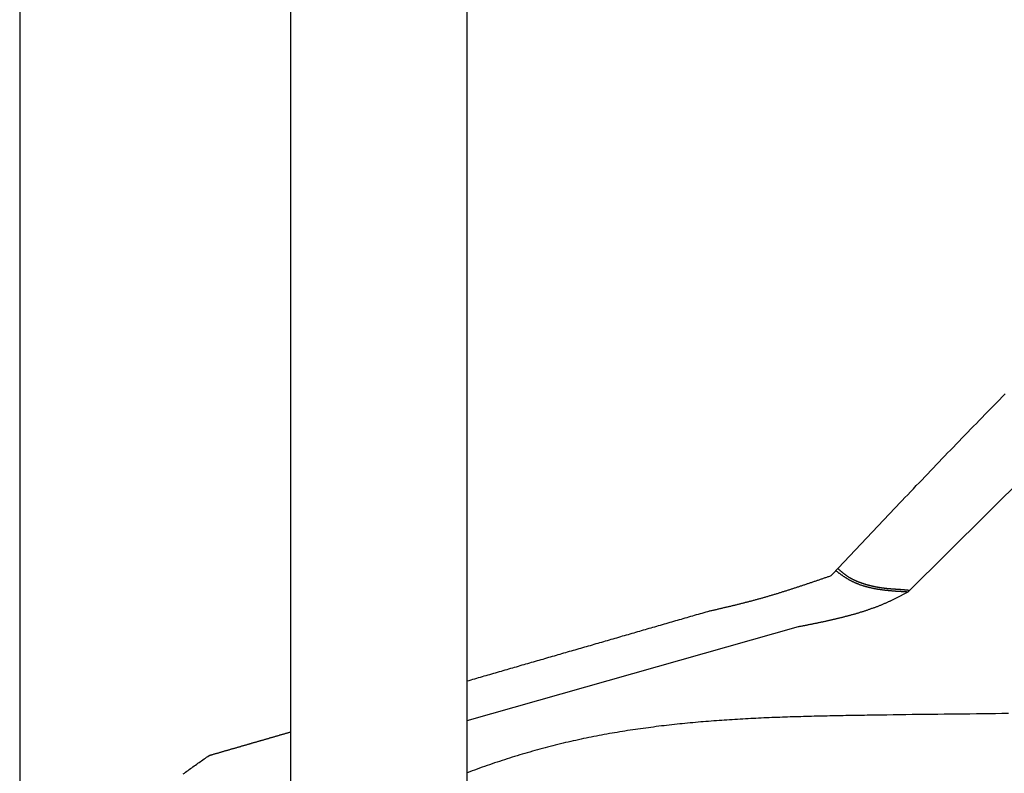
# Model space of a CAD drawing. Extents: x 1073 to 6773, y 5741 to 11866.
# Tile 6 of 54: x 1073 to 2525, y 9057 to 10169. Entities that reach past the tile are written whole.
import ezdxf

# ---------------------------------------------------------------- set-up
doc = ezdxf.new("R2010")
doc.units = 0
doc.layers.get('0').update_dxf_attribs({"linetype": 'CONTINUOUS'})
doc.layers.add('CAR', color=10, linetype='CONTINUOUS')

msp = doc.modelspace()

# ---------------------------------------------------------------- linework, layer by layer
for p, q in [((1072.8, 11365.9), (1072.8, 5915.9)), ((1472.8, 8708), (1472.8, 10583)), ((1732.8, 8063), (1732.8, 10583))]:
    msp.add_line(p, q)
at = {"layer": 'CAR'}
for p, q in [((2383, 9324.8), (3048.4, 9985.1)), ((1732.8, 9134.9), (2221.3, 9273.4))]:
    msp.add_line(p, q, dxfattribs=at)
for points in [[(2269.7, 9348.8, 0), (2273.9, 9353.2, 0), (2278.1, 9357.6, 0), (2282.2, 9362.1, 0), (2286.4, 9366.5, 0), (2290.6, 9370.9, 0), (2294.8, 9375.3, 0), (2298.9, 9379.8, 0), (2303.1, 9384.2, 0), (2307.3, 9388.6, 0), (2311.4, 9393, 0), (2315.6, 9397.5, 0), (2319.8, 9401.9, 0), (2324, 9406.3, 0), (2328.1, 9410.7, 0), (2332.3, 9415.1, 0), (2336.5, 9419.6, 0), (2340.7, 9424, 0), (2344.8, 9428.4, 0), (2349, 9432.8, 0), (2353.2, 9437.2, 0), (2357.4, 9441.7, 0), (2361.6, 9446.1, 0), (2365.8, 9450.5, 0), (2369.9, 9454.9, 0), (2374.1, 9459.3, 0), (2378.3, 9463.7, 0), (2382.5, 9468.1, 0), (2386.7, 9472.5, 0), (2390.9, 9476.9, 0), (2395.1, 9481.4, 0), (2399.3, 9485.8, 0), (2403.5, 9490.1, 0), (2407.7, 9494.5, 0), (2411.9, 9498.9, 0), (2416.1, 9503.3, 0), (2420.3, 9507.7, 0), (2424.5, 9512.1, 0), (2428.7, 9516.5, 0), (2432.9, 9520.9, 0), (2437.1, 9525.3, 0), (2441.3, 9529.7, 0), (2445.5, 9534, 0), (2449.7, 9538.4, 0), (2454, 9542.8, 0), (2458.2, 9547.2, 0), (2462.4, 9551.5, 0), (2466.6, 9555.9, 0), (2470.9, 9560.3, 0), (2475.1, 9564.6, 0), (2479.3, 9569, 0), (2483.6, 9573.3, 0), (2487.8, 9577.7, 0), (2492, 9582, 0), (2496.3, 9586.4, 0), (2500.5, 9590.7, 0), (2504.8, 9595.1, 0), (2509, 9599.4, 0), (2513.3, 9603.8, 0), (2517.6, 9608.1, 0), (2521.8, 9612.4, 0), (2526.1, 9616.8, 0)], [(2276.4, 9355.9, 0), (2277, 9355.5, 0), (2277.6, 9355, 0), (2278.2, 9354.6, 0), (2278.7, 9354.2, 0), (2279.3, 9353.8, 0), (2279.9, 9353.4, 0), (2280.4, 9352.9, 0), (2281, 9352.5, 0), (2281.6, 9352.1, 0), (2282.2, 9351.7, 0), (2282.8, 9351.3, 0), (2283.3, 9350.9, 0), (2283.9, 9350.4, 0), (2284.5, 9350, 0), (2285.1, 9349.6, 0), (2285.7, 9349.2, 0), (2286.2, 9348.8, 0), (2286.8, 9348.4, 0), (2287.4, 9348, 0), (2288, 9347.6, 0), (2288.6, 9347.2, 0), (2289.2, 9346.8, 0), (2289.8, 9346.5, 0), (2290.4, 9346.1, 0), (2290.9, 9345.7, 0), (2291.5, 9345.3, 0), (2292.1, 9344.9, 0), (2292.7, 9344.6, 0), (2293.3, 9344.2, 0), (2293.9, 9343.9, 0), (2294.5, 9343.5, 0), (2295.1, 9343.1, 0), (2295.8, 9342.8, 0), (2296.3, 9342.5, 0), (2297, 9342.1, 0), (2297.6, 9341.8, 0), (2298.2, 9341.5, 0), (2298.8, 9341.1, 0), (2299.4, 9340.8, 0), (2300, 9340.5, 0), (2300.7, 9340.2, 0), (2301.3, 9339.9, 0), (2301.9, 9339.6, 0), (2302.5, 9339.3, 0), (2303.2, 9339, 0), (2303.8, 9338.7, 0), (2304.4, 9338.4, 0), (2305.1, 9338.1, 0), (2305.7, 9337.9, 0), (2306.3, 9337.6, 0), (2307, 9337.3, 0), (2307.6, 9337.1, 0), (2308.3, 9336.8, 0), (2308.9, 9336.5, 0), (2309.6, 9336.3, 0), (2310.2, 9336, 0), (2310.9, 9335.8, 0), (2311.5, 9335.6, 0), (2312.2, 9335.3, 0), (2312.8, 9335.1, 0), (2313.5, 9334.9, 0), (2314.1, 9334.6, 0), (2314.8, 9334.4, 0), (2315.5, 9334.2, 0), (2316.1, 9334, 0), (2316.8, 9333.8, 0), (2317.4, 9333.6, 0), (2318.1, 9333.4, 0), (2318.8, 9333.2, 0), (2319.5, 9333, 0), (2320.1, 9332.8, 0), (2320.8, 9332.6, 0), (2321.5, 9332.4, 0), (2322.2, 9332.2, 0), (2322.8, 9332.1, 0), (2323.5, 9331.9, 0), (2324.2, 9331.7, 0), (2324.9, 9331.6, 0), (2325.6, 9331.4, 0), (2326.2, 9331.2, 0), (2326.9, 9331.1, 0), (2327.6, 9330.9, 0), (2328.3, 9330.8, 0), (2329, 9330.6, 0), (2329.7, 9330.5, 0), (2330.4, 9330.3, 0), (2331.1, 9330.2, 0), (2331.8, 9330, 0), (2332.4, 9329.9, 0), (2333.1, 9329.8, 0), (2333.8, 9329.6, 0), (2334.5, 9329.5, 0), (2335.2, 9329.4, 0), (2335.9, 9329.2, 0), (2336.6, 9329.1, 0), (2337.3, 9329, 0), (2338, 9328.9, 0), (2338.8, 9328.8, 0), (2339.4, 9328.7, 0), (2340.2, 9328.6, 0), (2340.9, 9328.5, 0), (2341.6, 9328.4, 0), (2342.3, 9328.2, 0), (2343, 9328.1, 0), (2343.7, 9328, 0), (2344.4, 9328, 0), (2345.1, 9327.9, 0), (2345.8, 9327.8, 0), (2346.6, 9327.7, 0), (2347.3, 9327.6, 0), (2348, 9327.5, 0), (2348.7, 9327.4, 0), (2349.4, 9327.3, 0), (2350.1, 9327.3, 0), (2350.9, 9327.2, 0), (2351.6, 9327.1, 0), (2352.3, 9327, 0), (2353, 9327, 0), (2353.7, 9326.9, 0), (2354.5, 9326.8, 0), (2355.2, 9326.7, 0), (2355.9, 9326.7, 0), (2356.6, 9326.6, 0), (2357.4, 9326.5, 0), (2358.1, 9326.5, 0), (2358.8, 9326.4, 0), (2359.5, 9326.3, 0), (2360.3, 9326.3, 0), (2361, 9326.2, 0), (2361.7, 9326.2, 0), (2362.4, 9326.1, 0), (2363.2, 9326, 0), (2363.9, 9326, 0), (2364.6, 9325.9, 0), (2365.4, 9325.9, 0), (2366.1, 9325.8, 0), (2366.8, 9325.8, 0), (2367.6, 9325.7, 0), (2368.3, 9325.7, 0), (2369, 9325.6, 0), (2369.8, 9325.6, 0), (2370.5, 9325.5, 0), (2371.2, 9325.5, 0), (2371.9, 9325.5, 0), (2372.7, 9325.4, 0), (2373.4, 9325.4, 0), (2374.1, 9325.3, 0), (2374.9, 9325.3, 0), (2375.6, 9325.2, 0), (2376.3, 9325.2, 0), (2377.1, 9325.1, 0), (2377.8, 9325.1, 0), (2378.6, 9325.1, 0), (2379.3, 9325, 0), (2380, 9325, 0), (2380.8, 9324.9, 0), (2381.5, 9324.9, 0), (2382.2, 9324.9, 0), (2383, 9324.8, 0)], [(2279.4, 9359, 0), (2279.7, 9358.7, 0), (2280.1, 9358.5, 0), (2280.4, 9358.2, 0), (2280.8, 9357.9, 0), (2281.1, 9357.6, 0), (2281.4, 9357.3, 0), (2281.8, 9357, 0), (2282.1, 9356.7, 0), (2282.4, 9356.4, 0), (2282.8, 9356.1, 0), (2283.1, 9355.9, 0), (2283.5, 9355.6, 0), (2283.8, 9355.3, 0), (2284.2, 9355, 0), (2284.5, 9354.7, 0), (2284.8, 9354.4, 0), (2285.2, 9354.2, 0), (2285.5, 9353.9, 0), (2285.9, 9353.6, 0), (2286.2, 9353.3, 0), (2286.6, 9353, 0), (2286.9, 9352.8, 0), (2287.3, 9352.5, 0), (2287.6, 9352.2, 0), (2288, 9351.9, 0), (2288.3, 9351.7, 0), (2288.7, 9351.4, 0), (2289, 9351.1, 0), (2289.4, 9350.9, 0), (2289.7, 9350.6, 0), (2290.1, 9350.3, 0), (2290.4, 9350.1, 0), (2290.8, 9349.8, 0), (2291.2, 9349.5, 0), (2291.5, 9349.3, 0), (2291.9, 9349, 0), (2292.2, 9348.8, 0), (2292.6, 9348.5, 0), (2293, 9348.3, 0), (2293.3, 9348, 0), (2293.7, 9347.8, 0), (2294.1, 9347.5, 0), (2294.4, 9347.3, 0), (2294.8, 9347.1, 0), (2295.2, 9346.8, 0), (2295.6, 9346.6, 0), (2295.9, 9346.4, 0), (2296.3, 9346.1, 0), (2296.7, 9345.9, 0), (2297.1, 9345.7, 0), (2297.4, 9345.5, 0), (2297.8, 9345.2, 0), (2298.2, 9345, 0), (2298.6, 9344.8, 0), (2299, 9344.6, 0), (2299.4, 9344.4, 0), (2299.8, 9344.2, 0), (2300.2, 9344, 0), (2300.6, 9343.7, 0), (2300.9, 9343.5, 0), (2301.3, 9343.3, 0), (2301.7, 9343.1, 0), (2302.1, 9343, 0), (2302.5, 9342.8, 0), (2302.9, 9342.6, 0), (2303.3, 9342.4, 0), (2303.7, 9342.2, 0), (2304.1, 9342, 0), (2304.5, 9341.8, 0), (2304.9, 9341.6, 0), (2305.3, 9341.4, 0), (2305.8, 9341.3, 0), (2306.2, 9341.1, 0), (2306.6, 9340.9, 0), (2307, 9340.7, 0), (2307.4, 9340.6, 0), (2307.8, 9340.4, 0), (2308.2, 9340.2, 0), (2308.6, 9340, 0), (2309, 9339.9, 0), (2309.5, 9339.7, 0), (2309.9, 9339.6, 0), (2310.3, 9339.4, 0), (2310.7, 9339.2, 0), (2311.1, 9339.1, 0), (2311.5, 9338.9, 0), (2311.9, 9338.8, 0), (2312.4, 9338.6, 0), (2312.8, 9338.5, 0), (2313.2, 9338.3, 0), (2313.6, 9338.2, 0), (2314.1, 9338, 0), (2314.5, 9337.9, 0), (2314.9, 9337.7, 0), (2315.3, 9337.6, 0), (2315.7, 9337.4, 0), (2316.2, 9337.3, 0), (2316.6, 9337.2, 0), (2317, 9337, 0), (2317.4, 9336.9, 0), (2317.9, 9336.7, 0), (2318.3, 9336.6, 0), (2318.7, 9336.5, 0), (2319.1, 9336.3, 0), (2319.6, 9336.2, 0), (2320, 9336.1, 0), (2320.4, 9336, 0), (2320.8, 9335.8, 0), (2321.3, 9335.7, 0), (2321.7, 9335.6, 0), (2322.1, 9335.5, 0), (2322.5, 9335.3, 0), (2323, 9335.2, 0), (2323.4, 9335.1, 0), (2323.8, 9335, 0), (2324.2, 9334.9, 0), (2324.7, 9334.7, 0), (2325.1, 9334.6, 0), (2325.5, 9334.5, 0), (2326, 9334.4, 0), (2326.4, 9334.3, 0), (2326.8, 9334.2, 0), (2327.3, 9334.1, 0), (2327.7, 9334, 0), (2328.1, 9333.9, 0), (2328.6, 9333.7, 0), (2329, 9333.6, 0), (2329.4, 9333.5, 0), (2329.8, 9333.4, 0), (2330.3, 9333.3, 0), (2330.7, 9333.2, 0), (2331.2, 9333.1, 0), (2331.6, 9333, 0), (2332, 9332.9, 0), (2332.4, 9332.9, 0), (2332.9, 9332.8, 0), (2333.3, 9332.7, 0), (2333.8, 9332.6, 0), (2334.2, 9332.5, 0), (2334.6, 9332.4, 0), (2335.1, 9332.3, 0), (2335.5, 9332.2, 0), (2335.9, 9332.1, 0), (2336.4, 9332.1, 0), (2336.8, 9332, 0), (2337.2, 9331.9, 0), (2337.7, 9331.8, 0), (2338.1, 9331.7, 0), (2338.6, 9331.7, 0), (2339, 9331.6, 0), (2339.4, 9331.5, 0), (2339.9, 9331.4, 0), (2340.3, 9331.4, 0), (2340.7, 9331.3, 0), (2341.2, 9331.2, 0), (2341.6, 9331.2, 0), (2342.1, 9331.1, 0), (2342.5, 9331, 0), (2342.9, 9331, 0), (2343.4, 9330.9, 0), (2343.8, 9330.8, 0), (2344.2, 9330.8, 0), (2344.7, 9330.7, 0), (2345.1, 9330.7, 0), (2345.6, 9330.6, 0), (2346, 9330.5, 0), (2346.4, 9330.5, 0), (2346.9, 9330.4, 0), (2347.3, 9330.4, 0), (2347.8, 9330.3, 0), (2348.2, 9330.3, 0), (2348.6, 9330.2, 0), (2349.1, 9330.2, 0), (2349.5, 9330.1, 0), (2350, 9330.1, 0), (2350.4, 9330, 0), (2350.8, 9330, 0), (2351.3, 9330, 0), (2351.7, 9329.9, 0), (2352.2, 9329.9, 0), (2352.6, 9329.8, 0), (2353, 9329.8, 0), (2353.5, 9329.8, 0), (2353.9, 9329.7, 0), (2354.4, 9329.7, 0), (2354.8, 9329.6, 0), (2355.2, 9329.6, 0), (2355.7, 9329.6, 0), (2356.1, 9329.5, 0), (2356.6, 9329.5, 0), (2357, 9329.5, 0), (2357.5, 9329.4, 0), (2357.9, 9329.4, 0), (2358.3, 9329.4, 0), (2358.8, 9329.3, 0), (2359.2, 9329.3, 0), (2359.7, 9329.3, 0), (2360.1, 9329.2, 0), (2360.6, 9329.2, 0), (2361, 9329.2, 0), (2361.4, 9329.1, 0), (2361.9, 9329.1, 0), (2362.3, 9329.1, 0), (2362.8, 9329, 0), (2363.2, 9329, 0), (2363.7, 9329, 0), (2364.1, 9329, 0), (2364.5, 9328.9, 0), (2365, 9328.9, 0), (2365.4, 9328.9, 0), (2365.9, 9328.8, 0), (2366.3, 9328.8, 0), (2366.8, 9328.8, 0), (2367.2, 9328.8, 0), (2367.6, 9328.7, 0), (2368.1, 9328.7, 0), (2368.5, 9328.7, 0), (2369, 9328.6, 0), (2369.4, 9328.6, 0), (2369.8, 9328.6, 0), (2370.3, 9328.5, 0), (2370.7, 9328.5, 0), (2371.2, 9328.5, 0), (2371.6, 9328.4, 0), (2372.1, 9328.4, 0), (2372.5, 9328.4, 0), (2372.9, 9328.3, 0), (2373.4, 9328.3, 0), (2373.8, 9328.3, 0), (2374.3, 9328.2, 0), (2374.7, 9328.2, 0), (2375.2, 9328.2, 0), (2375.6, 9328.1, 0), (2376, 9328.1, 0), (2376.5, 9328, 0), (2376.9, 9328, 0), (2377.4, 9328, 0), (2377.8, 9327.9, 0), (2378.2, 9327.9, 0), (2378.7, 9327.8, 0), (2379.1, 9327.8, 0), (2379.6, 9327.8, 0), (2380, 9327.7, 0), (2380.4, 9327.7, 0), (2380.9, 9327.6, 0), (2381.3, 9327.6, 0), (2381.8, 9327.5, 0), (2382.2, 9327.5, 0), (2382.7, 9327.4, 0), (2383.1, 9327.4, 0), (2383.5, 9327.3, 0), (2384, 9327.3, 0), (2384.4, 9327.2, 0), (2384.9, 9327.2, 0), (2385.3, 9327.1, 0)], [(2087.8, 9295.9, 0), (2088.9, 9296.2, 0), (2090.1, 9296.5, 0), (2091.3, 9296.8, 0), (2092.4, 9297, 0), (2093.6, 9297.3, 0), (2094.8, 9297.5, 0), (2095.9, 9297.8, 0), (2097.1, 9298.1, 0), (2098.2, 9298.4, 0), (2099.4, 9298.6, 0), (2100.6, 9298.9, 0), (2101.7, 9299.2, 0), (2102.9, 9299.5, 0), (2104, 9299.7, 0), (2105.2, 9300, 0), (2106.4, 9300.3, 0), (2107.5, 9300.5, 0), (2108.7, 9300.8, 0), (2109.8, 9301.1, 0), (2111, 9301.4, 0), (2112.2, 9301.6, 0), (2113.3, 9301.9, 0), (2114.5, 9302.2, 0), (2115.7, 9302.5, 0), (2116.8, 9302.7, 0), (2118, 9303, 0), (2119.1, 9303.3, 0), (2120.3, 9303.6, 0), (2121.4, 9303.8, 0), (2122.6, 9304.1, 0), (2123.8, 9304.4, 0), (2124.9, 9304.7, 0), (2126.1, 9305, 0), (2127.2, 9305.2, 0), (2128.4, 9305.5, 0), (2129.6, 9305.8, 0), (2130.7, 9306.1, 0), (2131.9, 9306.4, 0), (2133, 9306.7, 0), (2134.2, 9307, 0), (2135.3, 9307.2, 0), (2136.5, 9307.5, 0), (2137.7, 9307.8, 0), (2138.8, 9308.1, 0), (2140, 9308.4, 0), (2141.1, 9308.7, 0), (2142.3, 9309, 0), (2143.4, 9309.3, 0), (2144.6, 9309.6, 0), (2145.8, 9309.9, 0), (2146.9, 9310.2, 0), (2148.1, 9310.5, 0), (2149.2, 9310.8, 0), (2150.4, 9311.1, 0), (2151.5, 9311.4, 0), (2152.7, 9311.7, 0), (2153.8, 9312, 0), (2155, 9312.3, 0), (2156.1, 9312.6, 0), (2157.3, 9312.9, 0), (2158.4, 9313.2, 0), (2159.6, 9313.5, 0), (2160.7, 9313.9, 0), (2161.9, 9314.2, 0), (2163, 9314.5, 0), (2164.2, 9314.8, 0), (2165.3, 9315.1, 0), (2166.5, 9315.5, 0), (2167.6, 9315.8, 0), (2168.8, 9316.1, 0), (2169.9, 9316.4, 0), (2171.1, 9316.8, 0), (2172.2, 9317.1, 0), (2173.3, 9317.4, 0), (2174.5, 9317.8, 0), (2175.6, 9318.1, 0), (2176.8, 9318.4, 0), (2177.9, 9318.8, 0), (2179.1, 9319.1, 0), (2180.2, 9319.4, 0), (2181.3, 9319.8, 0), (2182.5, 9320.1, 0), (2183.6, 9320.5, 0), (2184.8, 9320.8, 0), (2185.9, 9321.1, 0), (2187.1, 9321.5, 0), (2188.2, 9321.8, 0), (2189.3, 9322.2, 0), (2190.5, 9322.5, 0), (2191.6, 9322.9, 0), (2192.8, 9323.2, 0), (2193.9, 9323.6, 0), (2195, 9323.9, 0), (2196.2, 9324.3, 0), (2197.3, 9324.6, 0), (2198.4, 9325, 0), (2199.6, 9325.4, 0), (2200.7, 9325.7, 0), (2201.8, 9326.1, 0), (2203, 9326.4, 0), (2204.1, 9326.8, 0), (2205.3, 9327.2, 0), (2206.4, 9327.5, 0), (2207.5, 9327.9, 0), (2208.7, 9328.2, 0), (2209.8, 9328.6, 0), (2210.9, 9329, 0), (2212.1, 9329.4, 0), (2213.2, 9329.7, 0), (2214.3, 9330.1, 0), (2215.5, 9330.5, 0), (2216.6, 9330.8, 0), (2217.7, 9331.2, 0), (2218.9, 9331.6, 0), (2220, 9331.9, 0), (2221.1, 9332.3, 0), (2222.3, 9332.7, 0), (2223.4, 9333.1, 0), (2224.5, 9333.4, 0), (2225.7, 9333.8, 0), (2226.8, 9334.2, 0), (2227.9, 9334.6, 0), (2229.1, 9334.9, 0), (2230.2, 9335.3, 0), (2231.3, 9335.7, 0), (2232.5, 9336.1, 0), (2233.6, 9336.5, 0), (2234.7, 9336.8, 0), (2235.8, 9337.2, 0), (2237, 9337.6, 0), (2238.1, 9338, 0), (2239.2, 9338.4, 0), (2240.4, 9338.7, 0), (2241.5, 9339.1, 0), (2242.6, 9339.5, 0), (2243.8, 9339.9, 0), (2244.9, 9340.3, 0), (2246, 9340.7, 0), (2247.2, 9341, 0), (2248.3, 9341.4, 0), (2249.4, 9341.8, 0), (2250.5, 9342.2, 0), (2251.7, 9342.6, 0), (2252.8, 9343, 0), (2253.9, 9343.4, 0), (2255.1, 9343.7, 0), (2256.2, 9344.1, 0), (2257.3, 9344.5, 0), (2258.4, 9344.9, 0), (2259.6, 9345.3, 0), (2260.7, 9345.7, 0), (2261.8, 9346.1, 0), (2263, 9346.5, 0), (2264.1, 9346.8, 0), (2265.2, 9347.2, 0), (2266.3, 9347.6, 0), (2267.5, 9348, 0), (2268.6, 9348.4, 0), (2269.7, 9348.8, 0)], [(2221.3, 9273.5, 0), (2222.3, 9273.6, 0), (2223.4, 9273.9, 0), (2224.5, 9274.1, 0), (2225.5, 9274.3, 0), (2226.6, 9274.5, 0), (2227.7, 9274.7, 0), (2228.7, 9274.9, 0), (2229.8, 9275.1, 0), (2230.8, 9275.3, 0), (2231.9, 9275.5, 0), (2233, 9275.8, 0), (2234, 9276, 0), (2235.1, 9276.2, 0), (2236.2, 9276.4, 0), (2237.2, 9276.6, 0), (2238.3, 9276.8, 0), (2239.3, 9277, 0), (2240.4, 9277.2, 0), (2241.4, 9277.4, 0), (2242.5, 9277.7, 0), (2243.6, 9277.9, 0), (2244.6, 9278.1, 0), (2245.7, 9278.3, 0), (2246.7, 9278.5, 0), (2247.8, 9278.7, 0), (2248.9, 9279, 0), (2249.9, 9279.2, 0), (2251, 9279.4, 0), (2252, 9279.6, 0), (2253.1, 9279.8, 0), (2254.2, 9280.1, 0), (2255.2, 9280.3, 0), (2256.3, 9280.5, 0), (2257.3, 9280.7, 0), (2258.4, 9281, 0), (2259.4, 9281.2, 0), (2260.5, 9281.4, 0), (2261.5, 9281.6, 0), (2262.6, 9281.9, 0), (2263.6, 9282.1, 0), (2264.7, 9282.3, 0), (2265.8, 9282.6, 0), (2266.8, 9282.8, 0), (2267.8, 9283, 0), (2268.9, 9283.3, 0), (2269.9, 9283.5, 0), (2271, 9283.7, 0), (2272.1, 9284, 0), (2273.1, 9284.2, 0), (2274.2, 9284.5, 0), (2275.2, 9284.7, 0), (2276.2, 9285, 0), (2277.3, 9285.2, 0), (2278.3, 9285.5, 0), (2279.4, 9285.7, 0), (2280.4, 9286, 0), (2281.5, 9286.2, 0), (2282.5, 9286.5, 0), (2283.6, 9286.7, 0), (2284.6, 9287, 0), (2285.6, 9287.2, 0), (2286.7, 9287.5, 0), (2287.7, 9287.8, 0), (2288.8, 9288, 0), (2289.8, 9288.3, 0), (2290.8, 9288.6, 0), (2291.9, 9288.8, 0), (2292.9, 9289.1, 0), (2293.9, 9289.4, 0), (2295, 9289.6, 0), (2296, 9289.9, 0), (2297.1, 9290.2, 0), (2298.1, 9290.5, 0), (2299.1, 9290.8, 0), (2300.2, 9291.1, 0), (2301.2, 9291.4, 0), (2302.2, 9291.6, 0), (2303.2, 9291.9, 0), (2304.3, 9292.2, 0), (2305.3, 9292.5, 0), (2306.3, 9292.8, 0), (2307.3, 9293.1, 0), (2308.4, 9293.4, 0), (2309.4, 9293.7, 0), (2310.4, 9294, 0), (2311.4, 9294.4, 0), (2312.5, 9294.7, 0), (2313.5, 9295, 0), (2314.5, 9295.3, 0), (2315.5, 9295.6, 0), (2316.5, 9295.9, 0), (2317.6, 9296.3, 0), (2318.6, 9296.6, 0), (2319.6, 9296.9, 0), (2320.6, 9297.2, 0), (2321.6, 9297.6, 0), (2322.6, 9297.9, 0), (2323.6, 9298.3, 0), (2324.6, 9298.6, 0), (2325.6, 9299, 0), (2326.7, 9299.3, 0), (2327.7, 9299.7, 0), (2328.7, 9300, 0), (2329.7, 9300.4, 0), (2330.7, 9300.7, 0), (2331.7, 9301.1, 0), (2332.7, 9301.5, 0), (2333.7, 9301.8, 0), (2334.7, 9302.2, 0), (2335.7, 9302.6, 0), (2336.7, 9303, 0), (2337.6, 9303.3, 0), (2338.6, 9303.7, 0), (2339.6, 9304.1, 0), (2340.6, 9304.5, 0), (2341.6, 9304.9, 0), (2342.6, 9305.3, 0), (2343.6, 9305.7, 0), (2344.6, 9306.1, 0), (2345.6, 9306.5, 0), (2346.5, 9306.9, 0), (2347.5, 9307.3, 0), (2348.5, 9307.8, 0), (2349.5, 9308.2, 0), (2350.4, 9308.6, 0), (2351.4, 9309, 0), (2352.4, 9309.5, 0), (2353.4, 9309.9, 0), (2354.3, 9310.3, 0), (2355.3, 9310.8, 0), (2356.3, 9311.2, 0), (2357.2, 9311.7, 0), (2358.2, 9312.1, 0), (2359.2, 9312.6, 0), (2360.1, 9313, 0), (2361.1, 9313.5, 0), (2362.1, 9314, 0), (2363, 9314.4, 0), (2364, 9314.9, 0), (2364.9, 9315.4, 0), (2365.9, 9315.9, 0), (2366.8, 9316.4, 0), (2367.8, 9316.8, 0), (2368.8, 9317.3, 0), (2369.7, 9317.8, 0), (2370.7, 9318.3, 0), (2371.6, 9318.8, 0), (2372.6, 9319.3, 0), (2373.5, 9319.8, 0), (2374.4, 9320.3, 0), (2375.4, 9320.8, 0), (2376.3, 9321.3, 0), (2377.3, 9321.8, 0), (2378.2, 9322.3, 0), (2379.2, 9322.8, 0), (2380.1, 9323.3, 0), (2381.1, 9323.8, 0), (2382, 9324.3, 0), (2383, 9324.8, 0)], [(1732.8, 9193.3, 0), (1735.6, 9194.1, 0), (1738.4, 9194.9, 0), (1741.2, 9195.8, 0), (1744, 9196.5, 0), (1746.8, 9197.4, 0), (1749.5, 9198.2, 0), (1752.3, 9199, 0), (1755.1, 9199.8, 0), (1757.9, 9200.6, 0), (1760.7, 9201.4, 0), (1763.5, 9202.2, 0), (1766.3, 9203, 0), (1769.1, 9203.8, 0), (1771.9, 9204.6, 0), (1774.7, 9205.4, 0), (1777.5, 9206.2, 0), (1780.3, 9207.1, 0), (1783.1, 9207.9, 0), (1785.9, 9208.7, 0), (1788.7, 9209.5, 0), (1791.5, 9210.3, 0), (1794.3, 9211.1, 0), (1797.1, 9211.9, 0), (1799.9, 9212.7, 0), (1802.7, 9213.5, 0), (1805.5, 9214.3, 0), (1808.2, 9215.1, 0), (1811, 9216, 0), (1813.8, 9216.8, 0), (1816.6, 9217.6, 0), (1819.4, 9218.4, 0), (1822.2, 9219.2, 0), (1825, 9220, 0), (1827.8, 9220.8, 0), (1830.6, 9221.6, 0), (1833.4, 9222.4, 0), (1836.2, 9223.2, 0), (1839, 9224, 0), (1841.8, 9224.8, 0), (1844.6, 9225.6, 0), (1847.4, 9226.5, 0), (1850.2, 9227.3, 0), (1853, 9228.1, 0), (1855.8, 9228.9, 0), (1858.6, 9229.7, 0), (1861.4, 9230.5, 0), (1864.2, 9231.3, 0), (1867, 9232.1, 0), (1869.7, 9232.9, 0), (1872.5, 9233.7, 0), (1875.3, 9234.5, 0), (1878.1, 9235.3, 0), (1880.9, 9236.1, 0), (1883.7, 9237, 0), (1886.5, 9237.8, 0), (1889.3, 9238.6, 0), (1892.1, 9239.4, 0), (1894.9, 9240.2, 0), (1897.7, 9241, 0), (1900.5, 9241.8, 0), (1903.3, 9242.6, 0), (1906.1, 9243.4, 0), (1908.9, 9244.2, 0), (1911.7, 9245, 0), (1914.5, 9245.8, 0), (1917.3, 9246.6, 0), (1920.1, 9247.5, 0), (1922.8, 9248.3, 0), (1925.7, 9249.1, 0), (1928.4, 9249.9, 0), (1931.2, 9250.7, 0), (1934, 9251.5, 0), (1936.8, 9252.3, 0), (1939.6, 9253.1, 0), (1942.4, 9253.9, 0), (1945.2, 9254.7, 0), (1948, 9255.5, 0), (1950.8, 9256.4, 0), (1953.6, 9257.1, 0), (1956.4, 9258, 0), (1959.2, 9258.8, 0), (1962, 9259.6, 0), (1964.8, 9260.4, 0), (1967.6, 9261.2, 0), (1970.4, 9262, 0), (1973.2, 9262.8, 0), (1976, 9263.6, 0), (1978.8, 9264.4, 0), (1981.5, 9265.2, 0), (1984.3, 9266, 0), (1987.2, 9266.9, 0), (1989.9, 9267.7, 0), (1992.7, 9268.5, 0), (1995.5, 9269.3, 0), (1998.3, 9270.1, 0), (2001.1, 9270.9, 0), (2003.9, 9271.7, 0), (2006.7, 9272.5, 0), (2009.5, 9273.3, 0), (2012.3, 9274.1, 0), (2015.1, 9274.9, 0), (2017.9, 9275.7, 0), (2020.7, 9276.5, 0), (2023.5, 9277.4, 0), (2026.3, 9278.2, 0), (2029.1, 9279, 0), (2031.9, 9279.8, 0), (2034.7, 9280.6, 0), (2037.5, 9281.4, 0), (2040.3, 9282.2, 0), (2043, 9283, 0), (2045.8, 9283.8, 0), (2048.6, 9284.6, 0), (2051.4, 9285.4, 0), (2054.2, 9286.2, 0), (2057, 9287, 0), (2059.8, 9287.9, 0), (2062.6, 9288.7, 0), (2065.4, 9289.5, 0), (2068.2, 9290.3, 0), (2071, 9291.1, 0), (2073.8, 9291.9, 0), (2076.6, 9292.7, 0), (2079.4, 9293.5, 0), (2082.2, 9294.3, 0), (2085, 9295.1, 0), (2087.8, 9295.9, 0)], [(2341.9, 9142.9, 0), (2338, 9142.9, 0), (2334.1, 9142.8, 0), (2330.2, 9142.7, 0), (2326.3, 9142.7, 0), (2322.4, 9142.6, 0), (2318.5, 9142.5, 0), (2314.6, 9142.5, 0), (2310.7, 9142.4, 0), (2306.8, 9142.4, 0), (2302.9, 9142.3, 0), (2299, 9142.2, 0), (2295.1, 9142.1, 0), (2291.2, 9142.1, 0), (2287.2, 9142, 0), (2283.3, 9141.9, 0), (2279.4, 9141.9, 0), (2275.5, 9141.8, 0), (2271.6, 9141.7, 0), (2267.7, 9141.6, 0), (2263.8, 9141.5, 0), (2259.9, 9141.5, 0), (2256, 9141.4, 0), (2252.1, 9141.3, 0), (2248.2, 9141.2, 0), (2244.3, 9141.1, 0), (2240.4, 9141, 0), (2236.5, 9140.9, 0), (2232.6, 9140.8, 0), (2228.7, 9140.7, 0), (2224.8, 9140.5, 0), (2220.9, 9140.4, 0), (2217, 9140.3, 0), (2213.1, 9140.2, 0), (2209.2, 9140.1, 0), (2205.3, 9139.9, 0), (2201.4, 9139.8, 0), (2197.5, 9139.7, 0), (2193.6, 9139.5, 0), (2189.7, 9139.4, 0), (2185.8, 9139.2, 0), (2181.9, 9139.1, 0), (2178, 9138.9, 0), (2174.1, 9138.7, 0), (2170.2, 9138.6, 0), (2166.3, 9138.4, 0), (2162.4, 9138.2, 0), (2158.6, 9138, 0), (2154.7, 9137.8, 0), (2150.8, 9137.6, 0), (2146.9, 9137.4, 0), (2143, 9137.2, 0), (2139.1, 9137, 0), (2135.2, 9136.8, 0), (2131.3, 9136.5, 0), (2127.5, 9136.3, 0), (2123.6, 9136.1, 0), (2119.7, 9135.8, 0), (2115.8, 9135.6, 0), (2111.9, 9135.3, 0), (2108.1, 9135, 0), (2104.2, 9134.8, 0), (2100.3, 9134.5, 0), (2096.4, 9134.2, 0), (2092.6, 9133.9, 0), (2088.7, 9133.6, 0), (2084.8, 9133.3, 0), (2080.9, 9133, 0), (2077.1, 9132.7, 0), (2073.2, 9132.3, 0), (2069.3, 9132, 0), (2065.5, 9131.6, 0), (2061.6, 9131.3, 0), (2057.7, 9130.9, 0), (2053.9, 9130.5, 0), (2050, 9130.1, 0), (2046.2, 9129.8, 0), (2042.3, 9129.4, 0), (2038.4, 9129, 0), (2034.6, 9128.5, 0), (2030.7, 9128.1, 0), (2026.9, 9127.7, 0), (2023, 9127.2, 0), (2019.2, 9126.8, 0), (2015.3, 9126.3, 0), (2011.5, 9125.8, 0), (2007.6, 9125.3, 0), (2003.8, 9124.8, 0), (1999.9, 9124.3, 0), (1996.1, 9123.8, 0), (1992.3, 9123.3, 0), (1988.4, 9122.8, 0), (1984.6, 9122.2, 0), (1980.8, 9121.7, 0), (1976.9, 9121.1, 0), (1973.1, 9120.5, 0), (1969.2, 9119.9, 0), (1965.4, 9119.3, 0), (1961.6, 9118.7, 0), (1957.8, 9118.1, 0), (1953.9, 9117.4, 0), (1950.1, 9116.8, 0), (1946.3, 9116.1, 0), (1942.5, 9115.5, 0), (1938.7, 9114.8, 0), (1934.8, 9114.1, 0), (1931, 9113.4, 0), (1927.2, 9112.7, 0), (1923.4, 9111.9, 0), (1919.6, 9111.2, 0), (1915.8, 9110.4, 0), (1912, 9109.7, 0), (1908.2, 9108.9, 0), (1904.4, 9108.1, 0), (1900.6, 9107.3, 0), (1896.8, 9106.5, 0), (1893, 9105.6, 0), (1889.2, 9104.8, 0), (1885.4, 9103.9, 0), (1881.6, 9103, 0), (1877.8, 9102.2, 0), (1874.1, 9101.3, 0), (1870.3, 9100.4, 0), (1866.5, 9099.4, 0), (1862.7, 9098.5, 0), (1859, 9097.5, 0), (1855.2, 9096.6, 0), (1851.4, 9095.6, 0), (1847.7, 9094.6, 0), (1843.9, 9093.6, 0), (1840.1, 9092.6, 0), (1836.4, 9091.6, 0), (1832.6, 9090.5, 0), (1828.9, 9089.5, 0), (1825.1, 9088.4, 0), (1821.4, 9087.3, 0), (1817.7, 9086.2, 0), (1813.9, 9085.1, 0), (1810.2, 9084, 0), (1806.5, 9082.9, 0), (1802.7, 9081.8, 0), (1799, 9080.6, 0), (1795.3, 9079.4, 0), (1791.6, 9078.3, 0), (1787.9, 9077.1, 0), (1784.2, 9075.9, 0), (1780.5, 9074.6, 0), (1776.8, 9073.4, 0), (1773.1, 9072.2, 0), (1769.4, 9070.9, 0), (1765.7, 9069.6, 0), (1762, 9068.4, 0), (1758.4, 9067.1, 0), (1754.7, 9065.8, 0), (1751, 9064.5, 0), (1747.4, 9063.1, 0), (1743.7, 9061.8, 0), (1740.1, 9060.4, 0), (1736.4, 9059.1, 0), (1732.8, 9057.7, 0)], [(2530.8, 9145.1, 0), (2521.3, 9145, 0), (2511.9, 9144.9, 0), (2502.5, 9144.8, 0), (2493, 9144.7, 0), (2483.6, 9144.5, 0), (2474.1, 9144.4, 0), (2464.7, 9144.3, 0), (2455.3, 9144.2, 0), (2445.8, 9144.1, 0), (2436.4, 9144, 0), (2426.9, 9143.9, 0), (2417.5, 9143.8, 0), (2408, 9143.7, 0), (2398.6, 9143.6, 0), (2389.2, 9143.5, 0), (2379.7, 9143.4, 0), (2370.3, 9143.2, 0), (2360.8, 9143.1, 0), (2351.4, 9143, 0), (2341.9, 9142.9, 0)], [(1352.1, 9083.3, 0), (1353, 9083.6, 0), (1354, 9083.8, 0), (1354.9, 9084.1, 0), (1355.9, 9084.4, 0), (1356.8, 9084.7, 0), (1357.8, 9084.9, 0), (1358.7, 9085.2, 0), (1359.7, 9085.5, 0), (1360.6, 9085.8, 0), (1361.6, 9086, 0), (1362.5, 9086.3, 0), (1363.5, 9086.6, 0), (1364.4, 9086.9, 0), (1365.4, 9087.1, 0), (1366.3, 9087.4, 0), (1367.3, 9087.7, 0), (1368.2, 9088, 0), (1369.2, 9088.2, 0), (1370.2, 9088.5, 0), (1371.1, 9088.8, 0), (1372, 9089, 0), (1373, 9089.3, 0), (1374, 9089.6, 0), (1374.9, 9089.9, 0), (1375.8, 9090.1, 0), (1376.8, 9090.4, 0), (1377.8, 9090.7, 0), (1378.7, 9091, 0), (1379.7, 9091.2, 0), (1380.6, 9091.5, 0), (1381.5, 9091.8, 0), (1382.5, 9092.1, 0), (1383.5, 9092.4, 0), (1384.4, 9092.6, 0), (1385.3, 9092.9, 0), (1386.3, 9093.2, 0), (1387.2, 9093.5, 0), (1388.2, 9093.7, 0), (1389.2, 9094, 0), (1390.1, 9094.3, 0), (1391, 9094.5, 0), (1392, 9094.8, 0), (1393, 9095.1, 0), (1393.9, 9095.4, 0), (1394.8, 9095.6, 0), (1395.8, 9095.9, 0), (1396.8, 9096.2, 0), (1397.7, 9096.5, 0), (1398.7, 9096.7, 0), (1399.6, 9097, 0), (1400.5, 9097.3, 0), (1401.5, 9097.6, 0), (1402.5, 9097.8, 0), (1403.4, 9098.1, 0), (1404.4, 9098.4, 0), (1405.3, 9098.7, 0), (1406.3, 9098.9, 0), (1407.2, 9099.2, 0), (1408.2, 9099.5, 0), (1409.1, 9099.8, 0), (1410.1, 9100, 0), (1411, 9100.3, 0), (1412, 9100.6, 0), (1412.9, 9100.9, 0), (1413.9, 9101.1, 0), (1414.8, 9101.4, 0), (1415.8, 9101.7, 0), (1416.7, 9102, 0), (1417.7, 9102.2, 0), (1418.6, 9102.5, 0), (1419.6, 9102.8, 0), (1420.5, 9103.1, 0), (1421.5, 9103.3, 0), (1422.4, 9103.6, 0), (1423.4, 9103.9, 0), (1424.3, 9104.2, 0), (1425.3, 9104.4, 0), (1426.2, 9104.7, 0), (1427.2, 9105, 0), (1428.1, 9105.3, 0), (1429.1, 9105.5, 0), (1430, 9105.8, 0), (1431, 9106.1, 0), (1431.9, 9106.4, 0), (1432.9, 9106.6, 0), (1433.8, 9106.9, 0), (1434.8, 9107.2, 0), (1435.7, 9107.5, 0), (1436.7, 9107.7, 0), (1437.6, 9108, 0), (1438.6, 9108.3, 0), (1439.5, 9108.5, 0), (1440.5, 9108.8, 0), (1441.4, 9109.1, 0), (1442.4, 9109.4, 0), (1443.3, 9109.6, 0), (1444.3, 9109.9, 0), (1445.2, 9110.2, 0), (1446.2, 9110.5, 0), (1447.1, 9110.8, 0), (1448.1, 9111, 0), (1449, 9111.3, 0), (1450, 9111.6, 0), (1450.9, 9111.9, 0), (1451.9, 9112.1, 0), (1452.8, 9112.4, 0), (1453.8, 9112.7, 0), (1454.7, 9113, 0), (1455.7, 9113.2, 0), (1456.6, 9113.5, 0), (1457.6, 9113.8, 0), (1458.5, 9114, 0), (1459.5, 9114.3, 0), (1460.4, 9114.6, 0), (1461.4, 9114.9, 0), (1462.3, 9115.1, 0), (1463.3, 9115.4, 0), (1464.2, 9115.7, 0), (1465.2, 9116, 0), (1466.1, 9116.2, 0), (1467.1, 9116.5, 0), (1468, 9116.8, 0), (1469, 9117.1, 0), (1469.9, 9117.3, 0), (1470.9, 9117.6, 0), (1471.8, 9117.9, 0), (1472.8, 9118.2, 0)], [(1313.8, 9056.1, 0), (1315.6, 9057.4, 0), (1317.4, 9058.7, 0), (1319.2, 9060, 0), (1321.1, 9061.3, 0), (1322.9, 9062.6, 0), (1324.7, 9063.9, 0), (1326.5, 9065.2, 0), (1328.3, 9066.5, 0), (1330.1, 9067.8, 0), (1332, 9069.1, 0), (1333.8, 9070.4, 0), (1335.6, 9071.7, 0), (1337.4, 9073, 0), (1339.3, 9074.3, 0), (1341.1, 9075.6, 0), (1342.9, 9076.9, 0), (1344.8, 9078.1, 0), (1346.6, 9079.4, 0), (1348.4, 9080.7, 0), (1350.3, 9082, 0), (1352.1, 9083.3, 0)]]:
    msp.add_polyline3d(points, dxfattribs=at)

doc.saveas('drawing.dxf')
